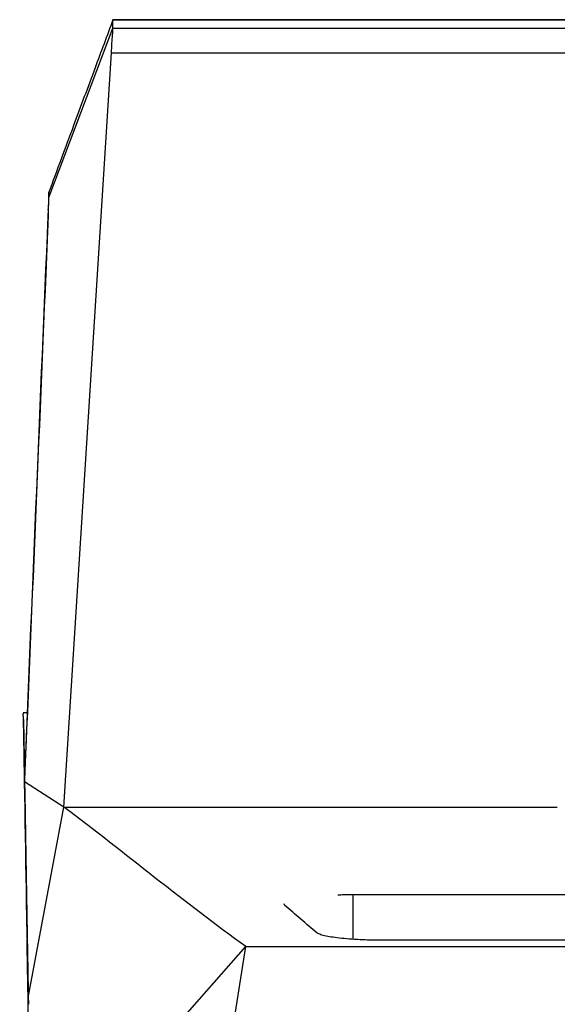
# Model space of a CAD drawing. Header units: millimetres. Extents: x 156922 to 157823, y 112322 to 113312.
# Tile 9 of 123: x 157393 to 157424, y 112568 to 112626. Entities that reach past the tile are written whole.
import ezdxf

# ---------------------------------------------------------------- set-up
doc = ezdxf.new("R2010")
doc.units = ezdxf.units.MM

msp = doc.modelspace()

# ---------------------------------------------------------------- linework, layer by layer
at = {"color": 7, "linetype": 'Continuous', "lineweight": 25}
for p, q in [((157394.833, 112615.368), (157398.554, 112625.218)), ((157519.792, 112625.704), (157398.554, 112625.704)), ((157398.554, 112625.703), (157519.79, 112625.703)), ((157398.554, 112625.218), (157427.226, 112625.218)), ((157395.708, 112579.955), (157398.463, 112623.772)), ((157398.463, 112623.772), (157427.177, 112623.772)), ((157394.833, 112615.368), (157394.833, 112615.672)), ((157394.785, 112614.398), (157394.785, 112614.405)), ((157394.787, 112614.658), (157394.787, 112614.703)), ((157393.577, 112585.425), (157393.326, 112585.425)), ((157393.339, 112585.397), (157393.339, 112585.387)), ((157393.345, 112585.047), (157393.339, 112585.387)), ((157393.345, 112585.047), (157393.546, 112573.711)), ((157393.417, 112581.42), (157393.415, 112581.561)), ((157395.708, 112579.955), (157393.416, 112581.42)), ((157393.425, 112580.748), (157393.548, 112573.49)), ((157393.632, 112568.872), (157395.708, 112579.955)), ((157395.708, 112579.955), (157424.387, 112579.955)), ((157412.49, 112574.878), (157459.172, 112574.878)), ((157412.49, 112574.878), (157412.49, 112572.287)), ((157408.538, 112574.249), (157408.514, 112574.333)), ((157393.568, 112572.336), (157393.544, 112573.707)), ((157459.172, 112572.218), (157414.36, 112572.218)), ((157393.132, 112556.965), (157406.288, 112571.852)), ((157398.329, 112521.772), (157406.288, 112571.852)), ((157406.288, 112571.852), (157459.172, 112571.852))]:
    msp.add_line(p, q, dxfattribs=at)
for points, knots in [([(157398.554, 112625.704), (157398.208, 112624.773), (157397.447, 112622.729), (157396.198, 112619.371), (157395.296, 112616.946), (157394.81, 112615.641)], [0, 0, 0, 0, 0.278866, 0.612114, 1, 1, 1, 1]), ([(157398.463, 112623.772), (157398.488, 112624.172), (157398.511, 112624.538), (157398.543, 112625.052), (157398.553, 112625.2), (157398.554, 112625.218)], [0, 0, 0, 0, 0.5, 0.5, 1, 1, 1, 1]), ([(157394.832, 112615.672), (157394.83, 112615.632), (157394.815, 112615.298), (157394.796, 112614.914), (157394.78, 112614.574)], [0, 0, 0, 0, 0.117246, 1, 1, 1, 1]), ([(157394.744, 112613.199), (157394.747, 112613.25), (157394.751, 112613.35), (157394.757, 112613.498), (157394.763, 112613.641), (157394.769, 112613.781), (157394.775, 112613.917), (157394.784, 112614.138), (157394.796, 112614.426), (157394.809, 112614.745), (157394.819, 112615.007), (157394.826, 112615.181), (157394.83, 112615.287), (157394.832, 112615.348), (157394.832, 112615.361), (157394.833, 112615.368)], [0, 0, 0, 0, 0.042075, 0.083839, 0.125404, 0.166886, 0.208401, 0.250064, 0.374874, 0.500859, 0.626229, 0.750761, 0.833622, 0.916395, 1, 1, 1, 1]), ([(157394.789, 112614.369), (157394.789, 112614.367), (157394.789, 112614.362), (157394.789, 112614.345), (157394.788, 112614.321), (157394.787, 112614.289), (157394.785, 112614.231), (157394.78, 112614.128), (157394.774, 112613.956), (157394.765, 112613.747), (157394.756, 112613.53), (157394.747, 112613.32), (157394.739, 112613.127), (157394.733, 112612.991), (157394.73, 112612.923)], [0, 0, 0, 0, 0.051262, 0.102071, 0.152626, 0.203129, 0.253784, 0.376736, 0.499682, 0.622486, 0.745741, 0.830107, 0.914546, 1, 1, 1, 1]), ([(157394.787, 112614.703), (157394.787, 112614.7), (157394.787, 112614.696), (157394.787, 112614.677), (157394.787, 112614.649), (157394.787, 112614.612), (157394.788, 112614.566), (157394.788, 112614.51), (157394.789, 112614.445), (157394.789, 112614.394), (157394.789, 112614.369)], [0, 0, 0, 0, 0.124992, 0.249982, 0.374972, 0.499965, 0.624962, 0.749965, 0.874977, 1, 1, 1, 1]), ([(157393.415, 112581.561), (157393.406, 112582.1), (157393.389, 112583.19), (157393.368, 112584.3), (157393.352, 112585.037), (157393.342, 112585.399), (157393.341, 112585.388), (157393.341, 112585.383)], [0, 0, 0, 0, 0.214441, 0.433308, 0.65082, 0.867347, 1, 1, 1, 1]), ([(157411.625, 112574.865), (157411.682, 112574.866), (157411.795, 112574.87), (157411.968, 112574.873), (157412.141, 112574.876), (157412.315, 112574.877), (157412.432, 112574.878), (157412.49, 112574.878)], [0, 0, 0, 0, 0.200278, 0.400028, 0.599639, 0.7995, 1, 1, 1, 1]), ([(157393.548, 112573.49), (157393.549, 112573.485), (157393.551, 112573.384), (157393.562, 112572.835), (157393.579, 112571.879), (157393.602, 112570.574), (157393.621, 112569.44), (157393.631, 112568.872)], [0, 0, 0, 0, 0.0116234, 0.2582206, 0.5050157, 0.7524079, 1, 1, 1, 1]), ([(157414.36, 112572.218), (157414.29, 112572.218), (157414.151, 112572.219), (157413.942, 112572.221), (157413.735, 112572.224), (157413.53, 112572.229), (157413.326, 112572.235), (157413.124, 112572.243), (157412.77, 112572.259), (157412.28, 112572.289), (157411.713, 112572.342), (157411.228, 112572.407), (157410.906, 112572.469), (157410.699, 112572.523), (157410.571, 112572.565), (157410.471, 112572.609), (157410.429, 112572.639), (157410.408, 112572.654)], [0, 0, 0, 0, 0.036974, 0.073745, 0.110418, 0.147093, 0.183875, 0.220866, 0.258166, 0.382366, 0.506286, 0.628279, 0.750625, 0.812946, 0.874965, 0.937159, 1, 1, 1, 1]), ([(157393.637, 112567.908), (157393.623, 112568.691), (157393.596, 112570.258), (157393.572, 112571.633), (157393.56, 112572.328), (157393.561, 112572.265), (157393.561, 112572.245)], [0, 0, 0, 0, 0.2889654, 0.5779269, 0.8661025, 1, 1, 1, 1])]:
    msp.add_open_spline(points, degree=3, knots=knots, dxfattribs=at)
for points in [[(157398.554, 112625.218), (157398.554, 112625.527), (157398.554, 112625.689), (157398.554, 112625.703)], [(157393.417, 112581.42), (157393.859, 112592.013), (157394.297, 112602.606), (157394.744, 112613.199)], [(157394.73, 112612.923), (157394.287, 112602.469), (157393.853, 112592.015), (157393.414, 112581.561)], [(157393.631, 112568.872), (157393.56, 112573.055), (157393.488, 112577.238), (157393.417, 112581.42)], [(157406.288, 112571.852), (157402.757, 112574.371), (157399.236, 112577.31), (157395.708, 112579.955)], [(157410.408, 112572.654), (157409.785, 112573.174), (157409.161, 112573.708), (157408.538, 112574.249)], [(157393.632, 112568.872), (157393.634, 112568.75), (157393.637, 112568.626), (157393.639, 112568.5)]]:
    msp.add_open_spline(points, degree=3, dxfattribs=at)

doc.saveas('drawing.dxf')
